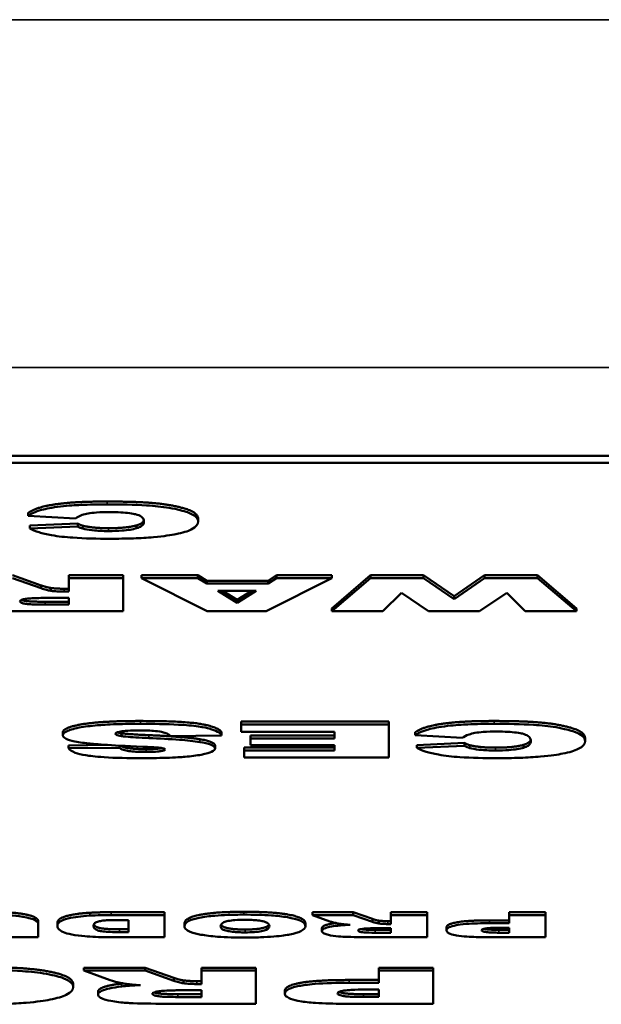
# Model space of a CAD drawing. Header units: inches. Extents: x 1.4 to 53.9, y 1.3 to 58.
# Tile 44 of 227: x 39.044 to 39.443, y 16.14 to 16.816. Entities that reach past the tile are written whole.
import ezdxf

# ---------------------------------------------------------------- set-up
doc = ezdxf.new("R2010")
doc.units = ezdxf.units.IN
doc.header["$MEASUREMENT"] = 0
doc.layers.add('Visible (ANSI)', color=7, linetype='Continuous', lineweight=50)
doc.layers.add('Visible Narrow (ANSI)', color=7, linetype='Continuous', lineweight=35)

msp = doc.modelspace()

# ---------------------------------------------------------------- linework, layer by layer
at = {"layer": 'Visible (ANSI)'}
for p, q in [((41.46971, 16.517), (37.46971, 16.517)), ((37.46971, 16.51209), (41.46971, 16.51209)), ((39.04964, 16.47774), (39.04964, 16.47578)), ((39.04964, 16.47578), (39.0821, 16.47391)), ((39.0508, 16.4691), (39.0836, 16.47048)), ((39.0508, 16.4691), (39.0508, 16.46714)), ((39.0836, 16.46852), (39.0508, 16.46714)), ((39.0836, 16.47048), (39.0836, 16.46852)), ((39.12402, 16.46921), (39.12402, 16.46725)), ((39.16629, 16.47375), (39.16629, 16.47179)), ((39.03884, 16.43498), (39.05859, 16.428)), ((39.07754, 16.43498), (39.07754, 16.43301)), ((39.07754, 16.43498), (39.11484, 16.43498)), ((39.11484, 16.43498), (39.11484, 16.43301)), ((39.12731, 16.43498), (39.16612, 16.43498)), ((39.12731, 16.43498), (39.12731, 16.43301)), ((39.16612, 16.43498), (39.16612, 16.43301)), ((39.16612, 16.43498), (39.17213, 16.4312)), ((39.21428, 16.4312), (39.22017, 16.43498)), ((39.22017, 16.43498), (39.22017, 16.43301)), ((39.22017, 16.43498), (39.25806, 16.43498)), ((39.25806, 16.41218), (39.2845, 16.43498)), ((39.25806, 16.43498), (39.25806, 16.43301)), ((39.2845, 16.43498), (39.32089, 16.43498)), ((39.2845, 16.43498), (39.2845, 16.43301)), ((39.32089, 16.43498), (39.32089, 16.43301)), ((39.32089, 16.43498), (39.34191, 16.42063)), ((39.34191, 16.42063), (39.36293, 16.43498)), ((39.36293, 16.43498), (39.36293, 16.43301)), ((39.36293, 16.43498), (39.39931, 16.43498)), ((39.39931, 16.43498), (39.39931, 16.43301)), ((39.39931, 16.43498), (39.42599, 16.41218)), ((39.05859, 16.42604), (39.03884, 16.43301)), ((39.05859, 16.428), (39.05859, 16.42604)), ((39.11484, 16.43301), (39.07754, 16.43301)), ((39.07754, 16.43301), (39.07754, 16.42376)), ((39.11484, 16.41022), (39.11484, 16.43301)), ((39.16612, 16.43301), (39.12731, 16.43301)), ((39.12731, 16.43301), (39.17236, 16.41022)), ((39.17213, 16.42924), (39.16612, 16.43301)), ((39.17213, 16.4312), (39.17213, 16.42924)), ((39.17213, 16.4312), (39.21428, 16.4312)), ((39.21428, 16.42924), (39.17213, 16.42924)), ((39.2129, 16.41022), (39.25806, 16.43301)), ((39.22017, 16.43301), (39.21428, 16.42924)), ((39.21428, 16.4312), (39.21428, 16.42924)), ((39.25806, 16.43301), (39.22017, 16.43301)), ((39.2845, 16.43301), (39.25806, 16.41022)), ((39.32089, 16.43301), (39.2845, 16.43301)), ((39.34191, 16.41867), (39.32089, 16.43301)), ((39.36293, 16.43301), (39.34191, 16.41867)), ((39.39931, 16.43301), (39.36293, 16.43301)), ((39.42599, 16.41022), (39.39931, 16.43301)), ((39.06518, 16.42625), (39.06518, 16.42428)), ((39.0743, 16.42572), (39.07754, 16.42572)), ((39.07754, 16.42376), (39.0743, 16.42376)), ((39.17986, 16.4243), (39.2062, 16.4243)), ((39.19303, 16.41612), (39.17986, 16.4243)), ((39.18302, 16.4243), (39.19303, 16.41808)), ((39.2062, 16.4243), (39.19303, 16.41612)), ((39.19303, 16.41808), (39.20304, 16.4243)), ((39.29305, 16.41022), (39.30587, 16.42292)), ((39.30587, 16.42292), (39.32447, 16.41022)), ((39.35946, 16.41022), (39.37806, 16.42297)), ((39.37806, 16.42297), (39.39076, 16.41022)), ((39.06137, 16.41679), (39.07754, 16.41679)), ((39.07754, 16.41483), (39.06137, 16.41483)), ((39.06194, 16.41946), (39.07754, 16.41946)), ((39.07754, 16.41946), (39.07754, 16.41483)), ((39.19303, 16.41808), (39.19303, 16.41612)), ((39.34191, 16.42063), (39.34191, 16.41867)), ((39.05305, 16.41022), (39.11484, 16.41022)), ((39.17236, 16.41022), (39.2129, 16.41022)), ((39.25806, 16.41218), (39.25806, 16.41022)), ((39.25806, 16.41022), (39.29305, 16.41022)), ((39.32447, 16.41022), (39.35946, 16.41022)), ((39.39076, 16.41022), (39.42599, 16.41022)), ((39.42599, 16.41218), (39.42599, 16.41022)), ((39.19592, 16.33453), (39.19592, 16.33256)), ((39.19592, 16.33453), (39.29709, 16.33453)), ((39.29709, 16.33453), (39.29709, 16.33256)), ((39.07338, 16.32711), (39.07338, 16.32515)), ((39.11357, 16.32652), (39.11357, 16.32456)), ((39.18241, 16.32698), (39.18241, 16.32502)), ((39.29709, 16.33256), (39.19592, 16.33256)), ((39.19592, 16.33256), (39.19592, 16.32741)), ((39.19592, 16.32741), (39.2599, 16.32741)), ((39.2599, 16.32741), (39.2599, 16.32291)), ((39.29709, 16.30977), (39.29709, 16.33256)), ((39.31523, 16.32707), (39.31523, 16.32511)), ((39.14706, 16.3246), (39.18241, 16.32502)), ((39.20227, 16.32487), (39.20227, 16.32291)), ((39.20227, 16.32487), (39.2599, 16.32487)), ((39.2599, 16.32291), (39.20227, 16.32291)), ((39.20227, 16.32291), (39.20227, 16.31826)), ((39.31523, 16.32511), (39.34768, 16.32324)), ((39.31638, 16.31842), (39.34918, 16.31981)), ((39.34918, 16.31981), (39.34918, 16.31784)), ((39.43188, 16.32308), (39.43188, 16.32111)), ((39.0773, 16.31814), (39.10413, 16.31844)), ((39.0773, 16.31814), (39.0773, 16.31618)), ((39.1123, 16.31657), (39.0773, 16.31618)), ((39.1123, 16.31797), (39.1123, 16.31657)), ((39.1779, 16.31801), (39.1779, 16.31604)), ((39.19777, 16.3166), (39.19777, 16.31464)), ((39.19777, 16.3166), (39.2599, 16.3166)), ((39.19777, 16.31464), (39.19777, 16.30977)), ((39.2599, 16.31464), (39.19777, 16.31464)), ((39.20227, 16.31826), (39.2599, 16.31826)), ((39.2599, 16.31826), (39.2599, 16.31464)), ((39.31638, 16.31842), (39.31638, 16.31646)), ((39.34918, 16.31784), (39.31638, 16.31646)), ((39.38961, 16.31853), (39.38961, 16.31657)), ((39.19777, 16.30977), (39.29709, 16.30977)), ((39.05424, 16.20008), (39.05424, 16.19811)), ((39.10652, 16.20365), (39.14325, 16.20365)), ((39.14325, 16.20168), (39.10652, 16.20168)), ((39.11245, 16.19823), (39.11853, 16.19823)), ((39.11853, 16.19823), (39.11853, 16.18992)), ((39.14325, 16.20365), (39.14325, 16.20168)), ((39.14325, 16.18649), (39.14325, 16.20168)), ((39.24481, 16.20365), (39.24481, 16.20168)), ((39.24481, 16.20365), (39.27276, 16.20365)), ((39.27276, 16.20168), (39.24481, 16.20168)), ((39.24481, 16.20168), (39.25674, 16.19728)), ((39.27276, 16.20365), (39.28592, 16.199)), ((39.27276, 16.20365), (39.27276, 16.20168)), ((39.28592, 16.19703), (39.27276, 16.20168)), ((39.28592, 16.199), (39.28592, 16.19703)), ((39.29855, 16.20365), (39.29855, 16.20168)), ((39.29855, 16.20365), (39.32342, 16.20365)), ((39.32342, 16.20168), (39.29855, 16.20168)), ((39.29855, 16.20168), (39.29855, 16.19551)), ((39.32342, 16.20365), (39.32342, 16.20168)), ((39.32342, 16.18649), (39.32342, 16.20168)), ((39.36623, 16.19802), (39.37978, 16.19802)), ((39.37978, 16.20365), (39.40465, 16.20365)), ((39.37978, 16.20365), (39.37978, 16.20168)), ((39.40465, 16.20168), (39.37978, 16.20168)), ((39.37978, 16.20168), (39.37978, 16.19605)), ((39.40465, 16.20365), (39.40465, 16.20168)), ((39.40465, 16.18649), (39.40465, 16.20168)), ((39.05655, 16.1975), (39.05655, 16.19554)), ((39.05655, 16.18649), (39.05655, 16.19554)), ((39.06964, 16.196), (39.06964, 16.19403)), ((39.11237, 16.19189), (39.11853, 16.19189)), ((39.15695, 16.19594), (39.15695, 16.19398)), ((39.23988, 16.19606), (39.23988, 16.19409)), ((39.25128, 16.19266), (39.25128, 16.1907)), ((39.28777, 16.19152), (39.29855, 16.19152)), ((39.28816, 16.19264), (39.29855, 16.19264)), ((39.29031, 16.19783), (39.29031, 16.19586)), ((39.2964, 16.19748), (39.29855, 16.19748)), ((39.29855, 16.19551), (39.2964, 16.19551)), ((39.29855, 16.19264), (39.29855, 16.18956)), ((39.33674, 16.19312), (39.33674, 16.19115)), ((39.37978, 16.19605), (39.36623, 16.19605)), ((39.37278, 16.19154), (39.37978, 16.19154)), ((39.37378, 16.19297), (39.37978, 16.19297)), ((39.37978, 16.19297), (39.37978, 16.18957)), ((39.03191, 16.18649), (39.05655, 16.18649)), ((39.10652, 16.18649), (39.14325, 16.18649)), ((39.11853, 16.18992), (39.11237, 16.18992)), ((39.28223, 16.18649), (39.32342, 16.18649)), ((39.29855, 16.18956), (39.28777, 16.18956)), ((39.36354, 16.18649), (39.40465, 16.18649)), ((39.37978, 16.18957), (39.37278, 16.18957)), ((39.08791, 16.16554), (39.08791, 16.16358)), ((39.08791, 16.16554), (39.12983, 16.16554)), ((39.12983, 16.16554), (39.14958, 16.15856)), ((39.12983, 16.16554), (39.12983, 16.16358)), ((39.16852, 16.16554), (39.16852, 16.16358)), ((39.16852, 16.16554), (39.20583, 16.16554)), ((39.20583, 16.16554), (39.20583, 16.16358)), ((39.29037, 16.16554), (39.32768, 16.16554)), ((39.29037, 16.16554), (39.29037, 16.16358)), ((39.32768, 16.16554), (39.32768, 16.16358)), ((39.12983, 16.16358), (39.08791, 16.16358)), ((39.08791, 16.16358), (39.10581, 16.15697)), ((39.14958, 16.1566), (39.12983, 16.16358)), ((39.14958, 16.15856), (39.14958, 16.1566)), ((39.20583, 16.16358), (39.16852, 16.16358)), ((39.16852, 16.16358), (39.16852, 16.15432)), ((39.20583, 16.14078), (39.20583, 16.16358)), ((39.32768, 16.16358), (39.29037, 16.16358)), ((39.29037, 16.16358), (39.29037, 16.15513)), ((39.32768, 16.14078), (39.32768, 16.16358)), ((39.08052, 16.15415), (39.08052, 16.15219)), ((39.15617, 16.15681), (39.15617, 16.15484)), ((39.16529, 16.15628), (39.16852, 16.15628)), ((39.16852, 16.15432), (39.16529, 16.15432)), ((39.27004, 16.15709), (39.29037, 16.15709)), ((39.29037, 16.15513), (39.27004, 16.15513)), ((39.09761, 16.14906), (39.09761, 16.1471)), ((39.15235, 16.14735), (39.16852, 16.14735)), ((39.16852, 16.14539), (39.15235, 16.14539)), ((39.15293, 16.15002), (39.16852, 16.15002)), ((39.16852, 16.15002), (39.16852, 16.14539)), ((39.22581, 16.14974), (39.22581, 16.14778)), ((39.27986, 16.14737), (39.29037, 16.14737)), ((39.29037, 16.14541), (39.27986, 16.14541)), ((39.28136, 16.1505), (39.29037, 16.1505)), ((39.29037, 16.1505), (39.29037, 16.14541)), ((39.14404, 16.14078), (39.20583, 16.14078)), ((39.266, 16.14078), (39.32768, 16.14078))]:
    msp.add_line(p, q, dxfattribs=at)
for points in [[(39.04964, 16.47774), (39.05288, 16.48033), (39.06697, 16.48382), (39.08787, 16.4856), (39.10393, 16.4856)], [(39.10393, 16.4856), (39.12356, 16.4856), (39.14828, 16.48343), (39.16629, 16.47798), (39.16629, 16.47375)], [(39.0836, 16.47048), (39.08533, 16.46945), (39.08718, 16.46897)], [(39.08718, 16.46897), (39.0903, 16.46816), (39.09931, 16.46728), (39.10485, 16.46728)], [(39.10485, 16.46728), (39.11732, 16.46728), (39.12402, 16.46921)], [(39.12402, 16.46921), (39.12831, 16.47041), (39.12898, 16.47278)], [(39.05859, 16.428), (39.06229, 16.42666), (39.06518, 16.42625)], [(39.06518, 16.42625), (39.06922, 16.42572), (39.0743, 16.42572)], [(39.07338, 16.32711), (39.07338, 16.32931), (39.0862, 16.33301), (39.10907, 16.33492), (39.12662, 16.33492)], [(39.12662, 16.33492), (39.15723, 16.33492), (39.1809, 16.33045), (39.18241, 16.32698)], [(39.31523, 16.32707), (39.31846, 16.32966), (39.33255, 16.33315), (39.35345, 16.33492), (39.36951, 16.33492)], [(39.36951, 16.33492), (39.38914, 16.33492), (39.41386, 16.33275), (39.43188, 16.32731), (39.43188, 16.32308)], [(39.11085, 16.32713), (39.11186, 16.32681), (39.11357, 16.32652)], [(39.11357, 16.32652), (39.11761, 16.32582), (39.13251, 16.32518)], [(39.13251, 16.32518), (39.157, 16.32415), (39.16739, 16.32242)], [(39.16739, 16.32242), (39.1779, 16.32068), (39.1779, 16.31801)], [(39.34918, 16.31981), (39.35091, 16.31878), (39.35276, 16.31829)], [(39.38961, 16.31853), (39.39389, 16.31974), (39.39456, 16.32211)], [(39.35276, 16.31829), (39.35588, 16.31748), (39.36489, 16.3166), (39.37043, 16.3166)], [(39.37043, 16.3166), (39.38291, 16.3166), (39.38961, 16.31853)], [(39.0162, 16.20391), (39.02206, 16.20391), (39.03584, 16.2036), (39.04516, 16.20268), (39.05285, 16.20099), (39.05424, 16.20008)], [(39.05424, 16.20008), (39.05655, 16.19863), (39.05655, 16.1975)], [(39.06964, 16.196), (39.06964, 16.19844), (39.07549, 16.20112), (39.08581, 16.20293), (39.09182, 16.20324)], [(39.09182, 16.20324), (39.0999, 16.20365), (39.10652, 16.20365)], [(39.15695, 16.19594), (39.15695, 16.1986), (39.16643, 16.20201), (39.18429, 16.20391), (39.19761, 16.20391)], [(39.19761, 16.20391), (39.21108, 16.20391), (39.22887, 16.20227), (39.23988, 16.19872), (39.23988, 16.19606)], [(39.28592, 16.199), (39.28839, 16.1981), (39.29031, 16.19783)], [(39.33674, 16.19312), (39.33674, 16.19543), (39.3513, 16.19802), (39.36623, 16.19802)], [(39.29031, 16.19783), (39.29301, 16.19748), (39.2964, 16.19748)], [(39.01711, 16.16593), (39.03732, 16.16593), (39.064, 16.16348), (39.08052, 16.15815), (39.08052, 16.15415)], [(39.14958, 16.15856), (39.15328, 16.15723), (39.15617, 16.15681)], [(39.09761, 16.14906), (39.09761, 16.15097), (39.10616, 16.15372), (39.11355, 16.15457)], [(39.11355, 16.15457), (39.11416, 16.15464), (39.11483, 16.15471)], [(39.15617, 16.15681), (39.16021, 16.15628), (39.16529, 16.15628)], [(39.22581, 16.14974), (39.22581, 16.15321), (39.24764, 16.15709), (39.27004, 16.15709)]]:
    msp.add_open_spline(points, degree=2, dxfattribs=at)
for points, degree, knots in [([(39.10393, 16.48363), (39.09788, 16.48363), (39.0916, 16.48354), (39.08223, 16.48311), (39.07723, 16.48282), (39.06599, 16.48149), (39.06182, 16.48063), (39.05434, 16.47863), (39.05145, 16.47722), (39.04964, 16.47578)], 3, [-0.1934272, -0.1934272, -0.1934272, -0.1934272, -0.1338203, -0.1338203, -0.098542, -0.098542, -0.0595575, -0.0595575, 0, 0, 0, 0]), ([(39.16629, 16.47179), (39.16629, 16.47296), (39.16578, 16.47415), (39.16332, 16.4763), (39.16156, 16.47727), (39.15646, 16.47908), (39.15212, 16.48027), (39.14128, 16.48209), (39.13619, 16.48259), (39.12244, 16.48346), (39.11286, 16.48363), (39.10393, 16.48363)], 3, [-0.2623484, -0.2623484, -0.2623484, -0.2623484, -0.2069375, -0.2069375, -0.1582333, -0.1582333, -0.1101951, -0.1101951, -0.0680408, -0.0680408, 0, 0, 0, 0]), ([(39.0821, 16.47391), (39.08303, 16.47475), (39.08447, 16.47562), (39.0879, 16.47676), (39.08927, 16.4771), (39.09236, 16.47767), (39.09428, 16.47789), (39.09944, 16.47827), (39.10276, 16.47835), (39.10601, 16.47835)], 3, [-0.08627067, -0.08627067, -0.08627067, -0.08627067, -0.05732111, -0.05732111, -0.04211097, -0.04211097, -0.02471717, -0.02471717, 0, 0, 0, 0]), ([(39.10601, 16.47835), (39.10845, 16.47835), (39.11089, 16.47829), (39.11538, 16.47805), (39.11738, 16.47787), (39.12131, 16.47734), (39.12263, 16.47704), (39.12502, 16.47646), (39.12624, 16.47591), (39.12862, 16.47427), (39.1291, 16.47299), (39.1291, 16.47174)], 3, [-0.1042143, -0.1042143, -0.1042143, -0.1042143, -0.0953982, -0.0953982, -0.0873261, -0.0873261, -0.0779982, -0.0779982, -0.0501258, -0.0501258, 0, 0, 0, 0]), ([(39.08718, 16.467), (39.08647, 16.46719), (39.08586, 16.46741), (39.08469, 16.46791), (39.0841, 16.46822), (39.0836, 16.46852)], 3, [-0.02167364, -0.02167364, -0.02167364, -0.02167364, -0.01249046, -0.01249046, 0, 0, 0, 0]), ([(39.10566, 16.46005), (39.11107, 16.46005), (39.11653, 16.46013), (39.1266, 16.46049), (39.13125, 16.46076), (39.14301, 16.46177), (39.14783, 16.46256), (39.15567, 16.46412), (39.15915, 16.4652), (39.16506, 16.4681), (39.16629, 16.46996), (39.16629, 16.47179)], 3, [-0.2034181, -0.2034181, -0.2034181, -0.2034181, -0.1801687, -0.1801687, -0.1593546, -0.1593546, -0.1246853, -0.1246853, -0.0731426, -0.0731426, 0, 0, 0, 0]), ([(39.1291, 16.47174), (39.1291, 16.47072), (39.12869, 16.46959), (39.1265, 16.46813), (39.12548, 16.46766), (39.12402, 16.46725)], 3, [-0.06090304, -0.06090304, -0.06090304, -0.06090304, -0.01986028, -0.01986028, 0, 0, 0, 0]), ([(39.0508, 16.46714), (39.05242, 16.46622), (39.05449, 16.46532), (39.05951, 16.46375), (39.06234, 16.46306), (39.07027, 16.46167), (39.07516, 16.46115), (39.08829, 16.46023), (39.09718, 16.46005), (39.10566, 16.46005)], 3, [-0.1712794, -0.1712794, -0.1712794, -0.1712794, -0.1370868, -0.1370868, -0.1063798, -0.1063798, -0.0646198, -0.0646198, 0, 0, 0, 0]), ([(39.10485, 16.46531), (39.10281, 16.46531), (39.10079, 16.46536), (39.09756, 16.46552), (39.09563, 16.46565), (39.09099, 16.46618), (39.0889, 16.46656), (39.08718, 16.467)], 3, [-0.07138551, -0.07138551, -0.07138551, -0.07138551, -0.0414231, -0.0414231, -0.02224958, -0.02224958, 0, 0, 0, 0]), ([(39.12402, 16.46725), (39.12277, 16.46688), (39.12129, 16.46655), (39.1179, 16.466), (39.11608, 16.46579), (39.11114, 16.46541), (39.10802, 16.46531), (39.10485, 16.46531)], 3, [-0.0580387, -0.0580387, -0.0580387, -0.0580387, -0.04064536, -0.04064536, -0.0241319, -0.0241319, 0, 0, 0, 0]), ([(39.06518, 16.42428), (39.06407, 16.42444), (39.06302, 16.42468), (39.06082, 16.42527), (39.05961, 16.42567), (39.05859, 16.42604)], 3, [-0.02879431, -0.02879431, -0.02879431, -0.02879431, -0.0166586, -0.0166586, 0, 0, 0, 0]), ([(39.0743, 16.42376), (39.07266, 16.42376), (39.07105, 16.4238), (39.06794, 16.42398), (39.06651, 16.42411), (39.06518, 16.42428)], 3, [-0.02477057, -0.02477057, -0.02477057, -0.02477057, -0.01227718, -0.01227718, 0, 0, 0, 0]), ([(39.00662, 16.41654), (39.00662, 16.41594), (39.00694, 16.41534), (39.00839, 16.41421), (39.00945, 16.4137), (39.01197, 16.41288), (39.01419, 16.41224), (39.02179, 16.4111), (39.02557, 16.41084), (39.03485, 16.41034), (39.0437, 16.41022), (39.05305, 16.41022)], 3, [-0.208706, -0.208706, -0.208706, -0.208706, -0.1663121, -0.1663121, -0.1271892, -0.1271892, -0.0991142, -0.0991142, -0.071265, -0.071265, 0, 0, 0, 0]), ([(39.04393, 16.41711), (39.04393, 16.41732), (39.04407, 16.41754), (39.04472, 16.41795), (39.04519, 16.41814), (39.04651, 16.41851), (39.04741, 16.4187), (39.04965, 16.41899), (39.0509, 16.41909), (39.05224, 16.41915)], 3, [-0.03969649, -0.03969649, -0.03969649, -0.03969649, -0.0301838, -0.0301838, -0.02090417, -0.02090417, -0.01046428, -0.01046428, 0, 0, 0, 0]), ([(39.06137, 16.41483), (39.0568, 16.41483), (39.05285, 16.41492), (39.04872, 16.41524), (39.04777, 16.41537), (39.046, 16.41571), (39.0453, 16.41592), (39.04417, 16.41646), (39.04393, 16.41678), (39.04393, 16.41711)], 3, [-0.05213515, -0.05213515, -0.05213515, -0.05213515, -0.03232828, -0.03232828, -0.02314783, -0.02314783, -0.01306998, -0.01306998, 0, 0, 0, 0]), ([(39.04498, 16.41804), (39.04589, 16.41766), (39.0512, 16.41679), (39.06137, 16.41679)], 2, [0.538647, 0.538647, 0.538647, 1, 2, 2, 2]), ([(39.05224, 16.41915), (39.05414, 16.41923), (39.05638, 16.41932), (39.05952, 16.41942), (39.06095, 16.41946), (39.06194, 16.41946)], 3, [-0.01956487, -0.01956487, -0.01956487, -0.01956487, -0.00755588, -0.00755588, 0, 0, 0, 0]), ([(39.12662, 16.33296), (39.12122, 16.33296), (39.11569, 16.33289), (39.10398, 16.3325), (39.09976, 16.33219), (39.09256, 16.33157), (39.08829, 16.33104), (39.08024, 16.32949), (39.0777, 16.32859), (39.07432, 16.32706), (39.07338, 16.32612), (39.07338, 16.32515)], 3, [-0.1116521, -0.1116521, -0.1116521, -0.1116521, -0.1016227, -0.1016227, -0.0895655, -0.0895655, -0.0666991, -0.0666991, -0.0389809, -0.0389809, 0, 0, 0, 0]), ([(39.10941, 16.32614), (39.10941, 16.32628), (39.10949, 16.32642), (39.1098, 16.32669), (39.11004, 16.32682), (39.11101, 16.32722), (39.11199, 16.32746), (39.11429, 16.32787), (39.11577, 16.32808), (39.12045, 16.32842), (39.12323, 16.32848), (39.12593, 16.32848)], 3, [-0.0719674, -0.0719674, -0.0719674, -0.0719674, -0.06379806, -0.06379806, -0.05568408, -0.05568408, -0.03812483, -0.03812483, -0.02053126, -0.02053126, 0, 0, 0, 0]), ([(39.12593, 16.32848), (39.12792, 16.32848), (39.12991, 16.32845), (39.13362, 16.32828), (39.13531, 16.32817), (39.13907, 16.32777), (39.14091, 16.32747), (39.14244, 16.3271)], 3, [-0.04785209, -0.04785209, -0.04785209, -0.04785209, -0.0326965, -0.0326965, -0.01886617, -0.01886617, 0, 0, 0, 0]), ([(39.18241, 16.32502), (39.18204, 16.32587), (39.18117, 16.32672), (39.17826, 16.32829), (39.17632, 16.32901), (39.17254, 16.33), (39.17009, 16.33063), (39.16243, 16.33174), (39.15762, 16.33213), (39.14454, 16.33283), (39.13516, 16.33296), (39.12662, 16.33296)], 3, [-0.2792457, -0.2792457, -0.2792457, -0.2792457, -0.2067611, -0.2067611, -0.1382631, -0.1382631, -0.1032784, -0.1032784, -0.0650505, -0.0650505, 0, 0, 0, 0]), ([(39.14244, 16.3271), (39.14371, 16.32679), (39.14464, 16.32642), (39.14619, 16.32559), (39.14672, 16.32509), (39.14706, 16.3246)], 3, [-0.03547416, -0.03547416, -0.03547416, -0.03547416, -0.01963103, -0.01963103, 0, 0, 0, 0]), ([(39.36951, 16.33296), (39.36346, 16.33296), (39.35718, 16.33286), (39.34781, 16.33244), (39.34282, 16.33214), (39.33158, 16.33081), (39.3274, 16.32996), (39.31992, 16.32795), (39.31703, 16.32655), (39.31523, 16.32511)], 3, [-0.1934272, -0.1934272, -0.1934272, -0.1934272, -0.1338203, -0.1338203, -0.098542, -0.098542, -0.0595575, -0.0595575, 0, 0, 0, 0]), ([(39.34768, 16.32324), (39.34862, 16.32408), (39.35005, 16.32495), (39.35349, 16.32608), (39.35485, 16.32643), (39.35795, 16.32699), (39.35987, 16.32721), (39.36502, 16.32759), (39.36834, 16.32767), (39.37159, 16.32767)], 3, [-0.08627067, -0.08627067, -0.08627067, -0.08627067, -0.05732111, -0.05732111, -0.04211097, -0.04211097, -0.02471717, -0.02471717, 0, 0, 0, 0]), ([(39.43188, 16.32111), (39.43188, 16.32228), (39.43136, 16.32347), (39.4289, 16.32562), (39.42714, 16.3266), (39.42205, 16.3284), (39.4177, 16.3296), (39.40686, 16.33142), (39.40177, 16.33191), (39.38803, 16.33279), (39.37844, 16.33296), (39.36951, 16.33296)], 3, [-0.2623484, -0.2623484, -0.2623484, -0.2623484, -0.2069375, -0.2069375, -0.1582333, -0.1582333, -0.1101951, -0.1101951, -0.0680408, -0.0680408, 0, 0, 0, 0]), ([(39.37159, 16.32767), (39.37403, 16.32767), (39.37647, 16.32762), (39.38096, 16.32737), (39.38296, 16.3272), (39.38689, 16.32667), (39.38822, 16.32637), (39.3906, 16.32579), (39.39182, 16.32524), (39.3942, 16.32359), (39.39469, 16.32232), (39.39469, 16.32107)], 3, [-0.1042143, -0.1042143, -0.1042143, -0.1042143, -0.0953982, -0.0953982, -0.0873261, -0.0873261, -0.0779982, -0.0779982, -0.0501258, -0.0501258, 0, 0, 0, 0]), ([(39.07338, 16.32515), (39.07338, 16.32447), (39.07385, 16.32381), (39.0758, 16.32261), (39.07726, 16.32198), (39.08223, 16.32069), (39.0858, 16.32012), (39.09483, 16.31906), (39.10392, 16.31824), (39.12835, 16.31723)], 3, [-0.5995832, -0.5995832, -0.5995832, -0.5995832, -0.4581175, -0.4581175, -0.3374607, -0.3374607, -0.1905298, -0.1905298, 0, 0, 0, 0]), ([(39.11357, 16.32456), (39.11282, 16.32468), (39.11212, 16.32482), (39.11098, 16.32511), (39.11052, 16.32526), (39.10966, 16.32565), (39.10941, 16.32589), (39.10941, 16.32614)], 3, [-0.02452063, -0.02452063, -0.02452063, -0.02452063, -0.01688069, -0.01688069, -0.00993742, -0.00993742, 0, 0, 0, 0]), ([(39.13251, 16.32322), (39.12601, 16.3235), (39.1204, 16.32381), (39.11554, 16.32428), (39.11442, 16.32441), (39.11357, 16.32456)], 3, [-0.03678535, -0.03678535, -0.03678535, -0.03678535, -0.00878684, -0.00878684, 0, 0, 0, 0]), ([(39.16739, 16.32045), (39.16341, 16.32112), (39.15835, 16.32163), (39.14687, 16.32253), (39.13948, 16.32292), (39.13251, 16.32322)], 3, [-0.09455123, -0.09455123, -0.09455123, -0.09455123, -0.05439136, -0.05439136, 0, 0, 0, 0]), ([(39.1779, 16.31604), (39.1779, 16.31651), (39.17767, 16.31697), (39.17663, 16.31785), (39.17587, 16.31827), (39.17302, 16.31935), (39.17047, 16.31995), (39.16739, 16.32045)], 3, [-0.06735087, -0.06735087, -0.06735087, -0.06735087, -0.04875334, -0.04875334, -0.03105094, -0.03105094, 0, 0, 0, 0]), ([(39.37124, 16.30938), (39.37665, 16.30938), (39.38211, 16.30945), (39.39218, 16.30982), (39.39683, 16.31008), (39.4086, 16.3111), (39.41342, 16.31189), (39.42126, 16.31344), (39.42473, 16.31452), (39.43065, 16.31742), (39.43188, 16.31929), (39.43188, 16.32111)], 3, [-0.2034181, -0.2034181, -0.2034181, -0.2034181, -0.1801687, -0.1801687, -0.1593546, -0.1593546, -0.1246853, -0.1246853, -0.0731426, -0.0731426, 0, 0, 0, 0]), ([(39.39469, 16.32107), (39.39469, 16.32005), (39.39427, 16.31891), (39.39208, 16.31746), (39.39107, 16.31698), (39.38961, 16.31657)], 3, [-0.06090304, -0.06090304, -0.06090304, -0.06090304, -0.01986028, -0.01986028, 0, 0, 0, 0]), ([(39.0773, 16.31618), (39.07798, 16.31513), (39.07937, 16.31409), (39.08378, 16.31247), (39.08621, 16.31186), (39.09165, 16.31097), (39.09551, 16.31045), (39.10959, 16.30953), (39.11855, 16.30938), (39.12685, 16.30938)], 3, [-0.265126, -0.265126, -0.265126, -0.265126, -0.1774462, -0.1774462, -0.1131793, -0.1131793, -0.0632734, -0.0632734, 0, 0, 0, 0]), ([(39.13055, 16.31363), (39.12822, 16.31363), (39.12583, 16.31368), (39.1218, 16.3139), (39.12011, 16.31405), (39.11756, 16.31442), (39.11621, 16.31466), (39.11359, 16.31552), (39.11277, 16.31605), (39.1123, 16.31657)], 3, [-0.09840579, -0.09840579, -0.09840579, -0.09840579, -0.0658385, -0.0658385, -0.0397251, -0.0397251, -0.02123876, -0.02123876, 0, 0, 0, 0]), ([(39.113, 16.31794), (39.11462, 16.31685), (39.12269, 16.31559), (39.13055, 16.31559)], 2, [0.206343, 0.206343, 0.206343, 1, 2, 2, 2]), ([(39.12685, 16.30938), (39.13257, 16.30938), (39.13857, 16.30944), (39.15087, 16.30983), (39.15489, 16.31014), (39.16136, 16.31071), (39.16516, 16.31117), (39.17222, 16.31249), (39.17426, 16.31323), (39.1771, 16.3145), (39.1779, 16.31526), (39.1779, 16.31604)], 3, [-0.09735248, -0.09735248, -0.09735248, -0.09735248, -0.08733388, -0.08733388, -0.07554372, -0.07554372, -0.05557704, -0.05557704, -0.03149812, -0.03149812, 0, 0, 0, 0]), ([(39.12835, 16.31723), (39.13269, 16.31706), (39.13643, 16.31687), (39.13954, 16.31657), (39.14027, 16.31649), (39.14083, 16.3164)], 3, [-0.02660079, -0.02660079, -0.02660079, -0.02660079, -0.00578557, -0.00578557, 0, 0, 0, 0]), ([(39.13055, 16.31559), (39.13702, 16.31559), (39.1409, 16.3162), (39.14138, 16.3163)], 2, [0, 0, 0, 1, 1.178553, 1.178553, 1.178553]), ([(39.1436, 16.31543), (39.1436, 16.31531), (39.14354, 16.31519), (39.14328, 16.31496), (39.14308, 16.31485), (39.14232, 16.31454), (39.14158, 16.31436), (39.13992, 16.31408), (39.13882, 16.31393), (39.13503, 16.31367), (39.13272, 16.31363), (39.13055, 16.31363)], 3, [-0.06266337, -0.06266337, -0.06266337, -0.06266337, -0.05428358, -0.05428358, -0.04620224, -0.04620224, -0.03049361, -0.03049361, -0.01657494, -0.01657494, 0, 0, 0, 0]), ([(39.14083, 16.3164), (39.14135, 16.31631), (39.14184, 16.31622), (39.14263, 16.31603), (39.14295, 16.31593), (39.14346, 16.3157), (39.1436, 16.31557), (39.1436, 16.31543)], 3, [-0.01527857, -0.01527857, -0.01527857, -0.01527857, -0.01009745, -0.01009745, -0.00551869, -0.00551869, 0, 0, 0, 0]), ([(39.31638, 16.31646), (39.318, 16.31554), (39.32007, 16.31464), (39.3251, 16.31307), (39.32792, 16.31239), (39.33585, 16.31099), (39.34074, 16.31047), (39.35388, 16.30956), (39.36276, 16.30938), (39.37124, 16.30938)], 3, [-0.1712794, -0.1712794, -0.1712794, -0.1712794, -0.1370868, -0.1370868, -0.1063798, -0.1063798, -0.0646198, -0.0646198, 0, 0, 0, 0]), ([(39.35276, 16.31633), (39.35205, 16.31652), (39.35144, 16.31674), (39.35027, 16.31723), (39.34968, 16.31755), (39.34918, 16.31784)], 3, [-0.02167364, -0.02167364, -0.02167364, -0.02167364, -0.01249046, -0.01249046, 0, 0, 0, 0]), ([(39.37043, 16.31464), (39.36839, 16.31464), (39.36637, 16.31468), (39.36314, 16.31485), (39.36122, 16.31497), (39.35657, 16.31551), (39.35448, 16.31588), (39.35276, 16.31633)], 3, [-0.07138551, -0.07138551, -0.07138551, -0.07138551, -0.0414231, -0.0414231, -0.02224958, -0.02224958, 0, 0, 0, 0]), ([(39.38961, 16.31657), (39.38835, 16.31621), (39.38687, 16.31588), (39.38348, 16.31533), (39.38166, 16.31512), (39.37672, 16.31473), (39.3736, 16.31464), (39.37043, 16.31464)], 3, [-0.0580387, -0.0580387, -0.0580387, -0.0580387, -0.04064536, -0.04064536, -0.0241319, -0.0241319, 0, 0, 0, 0]), ([(39.05424, 16.19811), (39.05357, 16.19855), (39.0525, 16.19896), (39.04972, 16.19974), (39.04788, 16.20014), (39.04249, 16.20105), (39.03925, 16.20132), (39.02969, 16.20194), (39.01998, 16.20195), (39.0162, 16.20195)], 3, [-0.04747805, -0.04747805, -0.04747805, -0.04747805, -0.04282382, -0.04282382, -0.0378449, -0.0378449, -0.02877907, -0.02877907, 0, 0, 0, 0]), ([(39.05655, 16.19554), (39.05655, 16.19594), (39.05633, 16.19635), (39.05556, 16.19721), (39.05495, 16.19767), (39.05424, 16.19811)], 3, [-0.03485404, -0.03485404, -0.03485404, -0.03485404, -0.01871369, -0.01871369, 0, 0, 0, 0]), ([(39.09182, 16.20127), (39.08892, 16.20113), (39.08626, 16.20088), (39.0819, 16.20029), (39.07933, 16.19989), (39.07431, 16.19861), (39.07299, 16.19801), (39.07046, 16.19684), (39.06964, 16.19553), (39.06964, 16.19403)], 3, [-0.1054449, -0.1054449, -0.1054449, -0.1054449, -0.088018, -0.088018, -0.0743713, -0.0743713, -0.0601094, -0.0601094, 0, 0, 0, 0]), ([(39.10652, 16.20168), (39.10419, 16.20168), (39.10184, 16.20165), (39.09694, 16.20151), (39.09435, 16.2014), (39.09182, 16.20127)], 3, [-0.03774435, -0.03774435, -0.03774435, -0.03774435, -0.01997479, -0.01997479, 0, 0, 0, 0]), ([(39.09451, 16.19412), (39.09451, 16.19471), (39.09466, 16.1954), (39.09552, 16.19632), (39.09606, 16.19672), (39.09799, 16.19734), (39.09884, 16.19754), (39.10111, 16.19789), (39.1023, 16.19799), (39.10582, 16.19818), (39.10904, 16.19823), (39.11245, 16.19823)], 3, [-0.09769002, -0.09769002, -0.09769002, -0.09769002, -0.06560983, -0.06560983, -0.04765919, -0.04765919, -0.03760398, -0.03760398, -0.0259737, -0.0259737, 0, 0, 0, 0]), ([(39.19761, 16.20195), (39.194, 16.20195), (39.19036, 16.20189), (39.18368, 16.20165), (39.1806, 16.20148), (39.17404, 16.2009), (39.17028, 16.20042), (39.16452, 16.19926), (39.16189, 16.19857), (39.1577, 16.19648), (39.15695, 16.1952), (39.15695, 16.19398)], 3, [-0.2313697, -0.2313697, -0.2313697, -0.2313697, -0.1842829, -0.1842829, -0.1425294, -0.1425294, -0.0898686, -0.0898686, -0.0489073, -0.0489073, 0, 0, 0, 0]), ([(39.18167, 16.19392), (39.18167, 16.19505), (39.18232, 16.19603), (39.18468, 16.19711), (39.18563, 16.19739), (39.18829, 16.19788), (39.18982, 16.19807), (39.19371, 16.19837), (39.19604, 16.19844), (39.19838, 16.19844)], 3, [-0.07584095, -0.07584095, -0.07584095, -0.07584095, -0.04621762, -0.04621762, -0.03199031, -0.03199031, -0.01778797, -0.01778797, 0, 0, 0, 0]), ([(39.23988, 16.19409), (39.23988, 16.19482), (39.23957, 16.19555), (39.23815, 16.19689), (39.23712, 16.19751), (39.23391, 16.19876), (39.23127, 16.1995), (39.22404, 16.20077), (39.22019, 16.20115), (39.21069, 16.20181), (39.20399, 16.20195), (39.19761, 16.20195)], 3, [-0.1540541, -0.1540541, -0.1540541, -0.1540541, -0.1276702, -0.1276702, -0.1042184, -0.1042184, -0.0769723, -0.0769723, -0.04865, -0.04865, 0, 0, 0, 0]), ([(39.19838, 16.19844), (39.19998, 16.19844), (39.20159, 16.1984), (39.20457, 16.19826), (39.20593, 16.19815), (39.209, 16.19779), (39.21014, 16.19755), (39.21213, 16.19709), (39.21309, 16.1967), (39.21484, 16.19562), (39.21516, 16.19483), (39.21516, 16.19412)], 3, [-0.06208102, -0.06208102, -0.06208102, -0.06208102, -0.05694469, -0.05694469, -0.05219523, -0.05219523, -0.04538502, -0.04538502, -0.02858013, -0.02858013, 0, 0, 0, 0]), ([(39.06964, 16.19403), (39.06964, 16.19323), (39.07004, 16.19243), (39.07193, 16.19073), (39.07334, 16.19006), (39.07645, 16.18899), (39.07861, 16.18841), (39.08486, 16.1874), (39.08807, 16.18711), (39.09496, 16.18661), (39.10073, 16.18649), (39.10652, 16.18649)], 3, [-0.1178347, -0.1178347, -0.1178347, -0.1178347, -0.1012133, -0.1012133, -0.0820028, -0.0820028, -0.063194, -0.063194, -0.0441473, -0.0441473, 0, 0, 0, 0]), ([(39.11237, 16.18992), (39.11019, 16.18992), (39.10793, 16.18996), (39.10412, 16.19014), (39.10248, 16.19025), (39.09945, 16.19063), (39.09855, 16.19083), (39.09699, 16.19124), (39.09625, 16.19159), (39.09482, 16.19259), (39.09451, 16.19336), (39.09451, 16.19412)], 3, [-0.06686526, -0.06686526, -0.06686526, -0.06686526, -0.05931675, -0.05931675, -0.05332585, -0.05332585, -0.04687474, -0.04687474, -0.03057416, -0.03057416, 0, 0, 0, 0]), ([(39.09469, 16.19516), (39.09537, 16.19349), (39.10283, 16.19189), (39.11237, 16.19189)], 2, [0.206125, 0.206125, 0.206125, 1, 2, 2, 2]), ([(39.15695, 16.19398), (39.15695, 16.19329), (39.15723, 16.19261), (39.15852, 16.19133), (39.15945, 16.19075), (39.16308, 16.18922), (39.16596, 16.1886), (39.17143, 16.18759), (39.17528, 16.18714), (39.18555, 16.18638), (39.19211, 16.18622), (39.19853, 16.18622)], 3, [-0.134884, -0.134884, -0.134884, -0.134884, -0.1201323, -0.1201323, -0.1068585, -0.1068585, -0.0839395, -0.0839395, -0.0489649, -0.0489649, 0, 0, 0, 0]), ([(39.19861, 16.18978), (39.19704, 16.18978), (39.19546, 16.18981), (39.19253, 16.18995), (39.19119, 16.19004), (39.18804, 16.19039), (39.18684, 16.19064), (39.18476, 16.19109), (39.18378, 16.19147), (39.18201, 16.19251), (39.18167, 16.19324), (39.18167, 16.19392)], 3, [-0.06174991, -0.06174991, -0.06174991, -0.06174991, -0.05631971, -0.05631971, -0.05131621, -0.05131621, -0.0437547, -0.0437547, -0.027149, -0.027149, 0, 0, 0, 0]), ([(39.18189, 16.19499), (39.18268, 16.19351), (39.19076, 16.19174), (39.19861, 16.19174)], 2, [0.221493, 0.221493, 0.221493, 1, 2, 2, 2]), ([(39.19853, 16.18622), (39.20208, 16.18622), (39.20564, 16.18628), (39.21227, 16.18651), (39.21535, 16.18668), (39.22342, 16.18735), (39.22689, 16.1879), (39.23254, 16.189), (39.23499, 16.18974), (39.23903, 16.19168), (39.23988, 16.19289), (39.23988, 16.19409)], 3, [-0.1409845, -0.1409845, -0.1409845, -0.1409845, -0.1245515, -0.1245515, -0.1097142, -0.1097142, -0.0837186, -0.0837186, -0.0480771, -0.0480771, 0, 0, 0, 0]), ([(39.19861, 16.19174), (39.20608, 16.19174), (39.21414, 16.19353), (39.21493, 16.1951)], 2, [0, 0, 0, 1, 1.773547, 1.773547, 1.773547]), ([(39.21516, 16.19412), (39.21516, 16.19315), (39.21457, 16.19225), (39.21223, 16.19119), (39.21121, 16.19088), (39.2083, 16.19034), (39.20675, 16.19014), (39.20297, 16.18984), (39.20081, 16.18978), (39.19861, 16.18978)], 3, [-0.08158769, -0.08158769, -0.08158769, -0.08158769, -0.04780412, -0.04780412, -0.03118184, -0.03118184, -0.01672879, -0.01672879, 0, 0, 0, 0]), ([(39.25128, 16.19266), (39.25128, 16.19394), (39.25665, 16.19566), (39.2608, 16.1962)], 2, [0, 0, 0, 1, 1.885762, 1.885762, 1.885762]), ([(39.2619, 16.19437), (39.2599, 16.19414), (39.2581, 16.19386), (39.2553, 16.19325), (39.25389, 16.19288), (39.25173, 16.19187), (39.25128, 16.19128), (39.25128, 16.1907)], 3, [-0.0691999, -0.0691999, -0.0691999, -0.0691999, -0.04396498, -0.04396498, -0.02343192, -0.02343192, 0, 0, 0, 0]), ([(39.25674, 16.19728), (39.25787, 16.19687), (39.26061, 16.19623), (39.26263, 16.19579), (39.26346, 16.19562), (39.26413, 16.19553)], 3, [-0.01902656, -0.01902656, -0.01902656, -0.01902656, -0.00651815, -0.00651815, 0, 0, 0, 0]), ([(39.2706, 16.19497), (39.26895, 16.1949), (39.26725, 16.19481), (39.26437, 16.19462), (39.26307, 16.19451), (39.2619, 16.19437)], 3, [-0.02334634, -0.02334634, -0.02334634, -0.02334634, -0.01041107, -0.01041107, 0, 0, 0, 0]), ([(39.26413, 16.19553), (39.26494, 16.19542), (39.2659, 16.19532), (39.26801, 16.19514), (39.26934, 16.19505), (39.2706, 16.19497)], 3, [-0.01758729, -0.01758729, -0.01758729, -0.01758729, -0.01014589, -0.01014589, 0, 0, 0, 0]), ([(39.27615, 16.19108), (39.27615, 16.19122), (39.27624, 16.19137), (39.27667, 16.19164), (39.27699, 16.19177), (39.27787, 16.19201), (39.27847, 16.19214), (39.27996, 16.19234), (39.2808, 16.1924), (39.28169, 16.19244)], 3, [-0.02646432, -0.02646432, -0.02646432, -0.02646432, -0.02012253, -0.02012253, -0.01393611, -0.01393611, -0.00697619, -0.00697619, 0, 0, 0, 0]), ([(39.27798, 16.19203), (39.27826, 16.19197), (39.281, 16.19152), (39.28777, 16.19152)], 2, [0.869763, 0.869763, 0.869763, 1, 2, 2, 2]), ([(39.28169, 16.19244), (39.28296, 16.19249), (39.28445, 16.19255), (39.28654, 16.19262), (39.2875, 16.19264), (39.28816, 16.19264)], 3, [-0.01304325, -0.01304325, -0.01304325, -0.01304325, -0.00503725, -0.00503725, 0, 0, 0, 0]), ([(39.29031, 16.19586), (39.28958, 16.19597), (39.28887, 16.19613), (39.28741, 16.19652), (39.2866, 16.19679), (39.28592, 16.19703)], 3, [-0.01919621, -0.01919621, -0.01919621, -0.01919621, -0.01110574, -0.01110574, 0, 0, 0, 0]), ([(39.2964, 16.19551), (39.2953, 16.19551), (39.29423, 16.19554), (39.29215, 16.19566), (39.2912, 16.19575), (39.29031, 16.19586)], 3, [-0.01651372, -0.01651372, -0.01651372, -0.01651372, -0.00818478, -0.00818478, 0, 0, 0, 0]), ([(39.36623, 16.19605), (39.36066, 16.19605), (39.3552, 16.19592), (39.34704, 16.19527), (39.34483, 16.19492), (39.34131, 16.19424), (39.33976, 16.19378), (39.33727, 16.1926), (39.33674, 16.19187), (39.33674, 16.19115)], 3, [-0.08850175, -0.08850175, -0.08850175, -0.08850175, -0.06715539, -0.06715539, -0.05111382, -0.05111382, -0.02890656, -0.02890656, 0, 0, 0, 0]), ([(39.36084, 16.19128), (39.36084, 16.19145), (39.36095, 16.19161), (39.36144, 16.19192), (39.3618, 16.19206), (39.36296, 16.19237), (39.36369, 16.19249), (39.36485, 16.19266), (39.366, 16.19276), (39.36913, 16.19293), (39.37146, 16.19297), (39.37378, 16.19297)], 3, [-0.0339131, -0.0339131, -0.0339131, -0.0339131, -0.03210576, -0.03210576, -0.03036938, -0.03036938, -0.02791453, -0.02791453, -0.01766317, -0.01766317, 0, 0, 0, 0]), ([(39.37278, 16.18957), (39.37135, 16.18957), (39.36984, 16.18959), (39.36733, 16.18967), (39.36619, 16.18973), (39.36453, 16.18988), (39.36391, 16.18996), (39.3631, 16.19012), (39.36218, 16.1903), (39.36105, 16.19081), (39.36084, 16.19105), (39.36084, 16.19128)], 3, [-0.1241559, -0.1241559, -0.1241559, -0.1241559, -0.0797643, -0.0797643, -0.0451868, -0.0451868, -0.0224017, -0.0224017, -0.0095665, -0.0095665, 0, 0, 0, 0]), ([(39.36246, 16.19224), (39.36286, 16.19213), (39.36585, 16.19154), (39.37278, 16.19154)], 2, [0.804807, 0.804807, 0.804807, 1, 2, 2, 2]), ([(39.25128, 16.1907), (39.25128, 16.1903), (39.25149, 16.1899), (39.25246, 16.18915), (39.25316, 16.18881), (39.25484, 16.18826), (39.25632, 16.18783), (39.26139, 16.18707), (39.26391, 16.1869), (39.27009, 16.18657), (39.27599, 16.18649), (39.28223, 16.18649)], 3, [-0.1391373, -0.1391373, -0.1391373, -0.1391373, -0.1108747, -0.1108747, -0.0847928, -0.0847928, -0.0660762, -0.0660762, -0.04751, -0.04751, 0, 0, 0, 0]), ([(39.28777, 16.18956), (39.28473, 16.18956), (39.28209, 16.18962), (39.27934, 16.18984), (39.27871, 16.18992), (39.27753, 16.19015), (39.27706, 16.19029), (39.27631, 16.19064), (39.27615, 16.19086), (39.27615, 16.19108)], 3, [-0.03475677, -0.03475677, -0.03475677, -0.03475677, -0.02155218, -0.02155218, -0.01543189, -0.01543189, -0.00871332, -0.00871332, 0, 0, 0, 0]), ([(39.33674, 16.19115), (39.33674, 16.19072), (39.33693, 16.19028), (39.33781, 16.18947), (39.33845, 16.1891), (39.34069, 16.18825), (39.34231, 16.1879), (39.3457, 16.1873), (39.3481, 16.18704), (39.35476, 16.18658), (39.35925, 16.18649), (39.36354, 16.18649)], 3, [-0.08802241, -0.08802241, -0.08802241, -0.08802241, -0.07736219, -0.07736219, -0.06782645, -0.06782645, -0.05391523, -0.05391523, -0.03269748, -0.03269748, 0, 0, 0, 0]), ([(39.08052, 16.15219), (39.08052, 16.15328), (39.08006, 16.15437), (39.07792, 16.15639), (39.07638, 16.15731), (39.07157, 16.15919), (39.0676, 16.1603), (39.05676, 16.16221), (39.05098, 16.16277), (39.03673, 16.16376), (39.02669, 16.16397), (39.01711, 16.16397)], 3, [-0.2310812, -0.2310812, -0.2310812, -0.2310812, -0.1915053, -0.1915053, -0.1563276, -0.1563276, -0.1154585, -0.1154585, -0.072975, -0.072975, 0, 0, 0, 0]), ([(39.01849, 16.14039), (39.02381, 16.14039), (39.02916, 16.14046), (39.0391, 16.14082), (39.04372, 16.14107), (39.05582, 16.14208), (39.06103, 16.1429), (39.0695, 16.14455), (39.07318, 16.14566), (39.07924, 16.14857), (39.08052, 16.15039), (39.08052, 16.15219)], 3, [-0.2114768, -0.2114768, -0.2114768, -0.2114768, -0.1868272, -0.1868272, -0.1645713, -0.1645713, -0.1255778, -0.1255778, -0.0721157, -0.0721157, 0, 0, 0, 0]), ([(39.11355, 16.15261), (39.11054, 16.15226), (39.10785, 16.15184), (39.10364, 16.15093), (39.10153, 16.15037), (39.09828, 16.14885), (39.09761, 16.14798), (39.09761, 16.1471)], 3, [-0.1037999, -0.1037999, -0.1037999, -0.1037999, -0.0659475, -0.0659475, -0.0351479, -0.0351479, 0, 0, 0, 0]), ([(39.10581, 16.15697), (39.10749, 16.15636), (39.11161, 16.1554), (39.11464, 16.15474), (39.11588, 16.15449), (39.1169, 16.15434)], 3, [-0.02853984, -0.02853984, -0.02853984, -0.02853984, -0.00977722, -0.00977722, 0, 0, 0, 0]), ([(39.1266, 16.15351), (39.12412, 16.1534), (39.12157, 16.15327), (39.11725, 16.15297), (39.1153, 16.15281), (39.11355, 16.15261)], 3, [-0.03501951, -0.03501951, -0.03501951, -0.03501951, -0.0156166, -0.0156166, 0, 0, 0, 0]), ([(39.1169, 16.15434), (39.1181, 16.15418), (39.11954, 16.15404), (39.1227, 16.15377), (39.1247, 16.15363), (39.1266, 16.15351)], 3, [-0.02638094, -0.02638094, -0.02638094, -0.02638094, -0.01521884, -0.01521884, 0, 0, 0, 0]), ([(39.15617, 16.15484), (39.15506, 16.155), (39.154, 16.15524), (39.1518, 16.15583), (39.1506, 16.15623), (39.14958, 16.1566)], 3, [-0.02879431, -0.02879431, -0.02879431, -0.02879431, -0.0166586, -0.0166586, 0, 0, 0, 0]), ([(39.16529, 16.15432), (39.16365, 16.15432), (39.16204, 16.15436), (39.15893, 16.15454), (39.15749, 16.15467), (39.15617, 16.15484)], 3, [-0.02477057, -0.02477057, -0.02477057, -0.02477057, -0.01227718, -0.01227718, 0, 0, 0, 0]), ([(39.27004, 16.15513), (39.26168, 16.15513), (39.25349, 16.15493), (39.24126, 16.15395), (39.23794, 16.15343), (39.23266, 16.15241), (39.23034, 16.15172), (39.22661, 16.14995), (39.22581, 16.14886), (39.22581, 16.14778)], 3, [-0.1327526, -0.1327526, -0.1327526, -0.1327526, -0.1007331, -0.1007331, -0.0766707, -0.0766707, -0.0433598, -0.0433598, 0, 0, 0, 0]), ([(39.09761, 16.1471), (39.09761, 16.1465), (39.09793, 16.1459), (39.09938, 16.14478), (39.10044, 16.14426), (39.10296, 16.14344), (39.10518, 16.1428), (39.11278, 16.14166), (39.11656, 16.1414), (39.12584, 16.14091), (39.13469, 16.14078), (39.14404, 16.14078)], 3, [-0.208706, -0.208706, -0.208706, -0.208706, -0.1663121, -0.1663121, -0.1271892, -0.1271892, -0.0991142, -0.0991142, -0.071265, -0.071265, 0, 0, 0, 0]), ([(39.13491, 16.14767), (39.13491, 16.14789), (39.13506, 16.1481), (39.1357, 16.14851), (39.13618, 16.1487), (39.1375, 16.14907), (39.13839, 16.14926), (39.14064, 16.14956), (39.14189, 16.14966), (39.14323, 16.14971)], 3, [-0.03969649, -0.03969649, -0.03969649, -0.03969649, -0.0301838, -0.0301838, -0.02090417, -0.02090417, -0.01046428, -0.01046428, 0, 0, 0, 0]), ([(39.15235, 16.14539), (39.14779, 16.14539), (39.14383, 16.14548), (39.13971, 16.14581), (39.13876, 16.14593), (39.13699, 16.14627), (39.13628, 16.14648), (39.13516, 16.14702), (39.13491, 16.14735), (39.13491, 16.14767)], 3, [-0.05213515, -0.05213515, -0.05213515, -0.05213515, -0.03232828, -0.03232828, -0.02314783, -0.02314783, -0.01306998, -0.01306998, 0, 0, 0, 0]), ([(39.13597, 16.1486), (39.13687, 16.14822), (39.14219, 16.14735), (39.15235, 16.14735)], 2, [0.538647, 0.538647, 0.538647, 1, 2, 2, 2]), ([(39.14323, 16.14971), (39.14513, 16.14979), (39.14736, 16.14988), (39.15051, 16.14998), (39.15194, 16.15002), (39.15293, 16.15002)], 3, [-0.01956487, -0.01956487, -0.01956487, -0.01956487, -0.00755588, -0.00755588, 0, 0, 0, 0]), ([(39.22581, 16.14778), (39.22581, 16.14713), (39.22609, 16.14647), (39.22741, 16.14526), (39.22837, 16.14471), (39.23173, 16.14342), (39.23416, 16.1429), (39.23924, 16.14201), (39.24285, 16.14162), (39.25283, 16.14092), (39.25957, 16.14078), (39.266, 16.14078)], 3, [-0.1320336, -0.1320336, -0.1320336, -0.1320336, -0.1160433, -0.1160433, -0.1017397, -0.1017397, -0.0808729, -0.0808729, -0.0490462, -0.0490462, 0, 0, 0, 0]), ([(39.26196, 16.14798), (39.26196, 16.14822), (39.26212, 16.14847), (39.26286, 16.14893), (39.2634, 16.14914), (39.26513, 16.14961), (39.26623, 16.14978), (39.26797, 16.15005), (39.2697, 16.15019), (39.27439, 16.15045), (39.27789, 16.1505), (39.28136, 16.1505)], 3, [-0.05086965, -0.05086965, -0.05086965, -0.05086965, -0.04815863, -0.04815863, -0.04555407, -0.04555407, -0.0418718, -0.0418718, -0.02649475, -0.02649475, 0, 0, 0, 0]), ([(39.27986, 16.14541), (39.27771, 16.14541), (39.27546, 16.14544), (39.27169, 16.14556), (39.26999, 16.14564), (39.26749, 16.14588), (39.26656, 16.14599), (39.26535, 16.14623), (39.26396, 16.1465), (39.26227, 16.14727), (39.26196, 16.14762), (39.26196, 16.14798)], 3, [-0.1862338, -0.1862338, -0.1862338, -0.1862338, -0.1196465, -0.1196465, -0.0677802, -0.0677802, -0.0336026, -0.0336026, -0.0143497, -0.0143497, 0, 0, 0, 0]), ([(39.26293, 16.14893), (39.26387, 16.14849), (39.26947, 16.14737), (39.27986, 16.14737)], 2, [0.509323, 0.509323, 0.509323, 1, 2, 2, 2])]:
    msp.add_open_spline(points, degree=degree, knots=knots, dxfattribs=at)
at = {"layer": 'Visible Narrow (ANSI)'}
for p, q in [((18.71871, 16.81643), (50.19271, 16.81643)), ((18.71871, 16.57763), (50.19271, 16.57763)), ((39.10393, 16.4856), (39.10393, 16.48363)), ((39.08718, 16.46897), (39.08718, 16.467)), ((39.10485, 16.46728), (39.10485, 16.46531)), ((39.0743, 16.42572), (39.0743, 16.42376)), ((39.06137, 16.41679), (39.06137, 16.41483)), ((39.12662, 16.33492), (39.12662, 16.33296)), ((39.36951, 16.33492), (39.36951, 16.33296)), ((39.13251, 16.32518), (39.13251, 16.32322)), ((39.16739, 16.32242), (39.16739, 16.32045)), ((39.13055, 16.31559), (39.13055, 16.31363)), ((39.35276, 16.31829), (39.35276, 16.31633)), ((39.37043, 16.3166), (39.37043, 16.31464)), ((39.09182, 16.20324), (39.09182, 16.20127)), ((39.10652, 16.20365), (39.10652, 16.20168)), ((39.19761, 16.20391), (39.19761, 16.20195)), ((39.36623, 16.19802), (39.36623, 16.19605)), ((39.11237, 16.19189), (39.11237, 16.18992)), ((39.19861, 16.19174), (39.19861, 16.18978)), ((39.2619, 16.19595), (39.2619, 16.19437)), ((39.28777, 16.19152), (39.28777, 16.18956)), ((39.2964, 16.19748), (39.2964, 16.19551)), ((39.37278, 16.19154), (39.37278, 16.18957)), ((39.11355, 16.15457), (39.11355, 16.15261)), ((39.16529, 16.15628), (39.16529, 16.15432)), ((39.27004, 16.15709), (39.27004, 16.15513)), ((39.15235, 16.14735), (39.15235, 16.14539)), ((39.27986, 16.14737), (39.27986, 16.14541))]:
    msp.add_line(p, q, dxfattribs=at)

doc.saveas('drawing.dxf')
